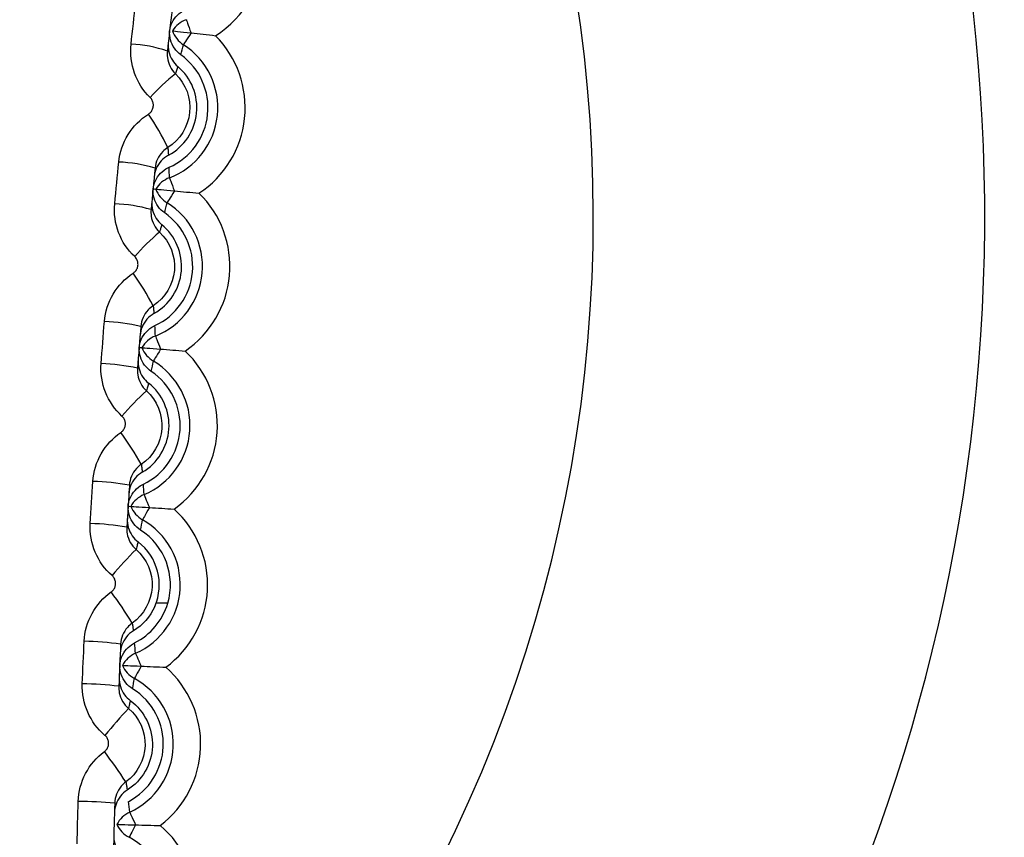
# Model space of a CAD drawing. Header units: millimetres. Extents: x 15231 to 16570, y 10019 to 11489.
# Tile 103 of 206: x 15956.36 to 15961.75, y 10666.41 to 10670.89. Entities that reach past the tile are written whole.
import ezdxf

# ---------------------------------------------------------------- set-up
doc = ezdxf.new("R2010")
doc.units = ezdxf.units.MM

msp = doc.modelspace()

# ---------------------------------------------------------------- linework, layer by layer
at = {"color": 7, "linetype": 'Continuous', "lineweight": 25}
msp.add_line((15957.1714, 10667.6924), (15957.1071, 10667.6924), dxfattribs=at)
at = {"color": 7, "linetype": 'Continuous', "lineweight": 25, "flags": 128}
for points in [[(15957.2728, 10670.891), (15957.2733, 10670.8897), (15957.2747, 10670.8859), (15957.2769, 10670.8797), (15957.2799, 10670.8713), (15957.2837, 10670.8608), (15957.2881, 10670.8484), (15957.2932, 10670.8343), (15957.2988, 10670.8187)], [(15957.1969, 10670.8303), (15957.1989, 10670.8301), (15957.2044, 10670.8295), (15957.2134, 10670.8284), (15957.2256, 10670.827), (15957.2407, 10670.8253), (15957.2583, 10670.8233), (15957.2778, 10670.8211), (15957.2988, 10670.8187)], [(15957.2988, 10670.8187), (15957.2899, 10670.8048), (15957.2817, 10670.7922), (15957.2746, 10670.7811), (15957.2686, 10670.7717), (15957.2637, 10670.7642), (15957.2602, 10670.7587), (15957.258, 10670.7553), (15957.2572, 10670.7541)], [(15957.1806, 10670.0247), (15957.1811, 10670.0234), (15957.1825, 10670.0196), (15957.1848, 10670.0135), (15957.188, 10670.0051), (15957.1919, 10669.9947), (15957.1966, 10669.9824), (15957.2019, 10669.9683), (15957.2078, 10669.9529)], [(15957.1057, 10669.9627), (15957.1077, 10669.9625), (15957.1132, 10669.962), (15957.1222, 10669.9611), (15957.1345, 10669.9599), (15957.1496, 10669.9585), (15957.1672, 10669.9568), (15957.1868, 10669.9549), (15957.2078, 10669.9529)], [(15957.2078, 10669.9529), (15957.1991, 10669.9388), (15957.1912, 10669.926), (15957.1842, 10669.9148), (15957.1784, 10669.9053), (15957.1737, 10669.8978), (15957.1702, 10669.8922), (15957.1681, 10669.8888), (15957.1673, 10669.8875)], [(15957.1034, 10669.157), (15957.104, 10669.1556), (15957.1055, 10669.1519), (15957.1079, 10669.1458), (15957.1112, 10669.1375), (15957.1153, 10669.1271), (15957.1202, 10669.1149), (15957.1258, 10669.101), (15957.1319, 10669.0856)], [(15957.0297, 10669.0936), (15957.0316, 10669.0935), (15957.0372, 10669.093), (15957.0462, 10669.0923), (15957.0585, 10669.0914), (15957.0736, 10669.0902), (15957.0913, 10669.0888), (15957.1109, 10669.0872), (15957.1319, 10669.0856)], [(15957.1319, 10669.0856), (15957.1235, 10669.0714), (15957.1158, 10669.0585), (15957.109, 10669.0471), (15957.1033, 10669.0375), (15957.0988, 10669.0299), (15957.0954, 10669.0243), (15957.0934, 10669.0208), (15957.0926, 10669.0195)], [(15957.0415, 10668.288), (15957.042, 10668.2866), (15957.0436, 10668.2829), (15957.0461, 10668.2769), (15957.0496, 10668.2687), (15957.0539, 10668.2584), (15957.059, 10668.2462), (15957.0648, 10668.2324), (15957.0712, 10668.2171)], [(15956.9688, 10668.2234), (15956.9708, 10668.2232), (15956.9764, 10668.2229), (15956.9854, 10668.2224), (15956.9977, 10668.2216), (15957.0128, 10668.2207), (15957.0305, 10668.2196), (15957.0501, 10668.2184), (15957.0712, 10668.2171)], [(15957.0712, 10668.2171), (15957.063, 10668.2027), (15957.0555, 10668.1897), (15957.049, 10668.1783), (15957.0434, 10668.1686), (15957.039, 10668.1608), (15957.0358, 10668.1552), (15957.0338, 10668.1516), (15957.033, 10668.1504)], [(15956.9947, 10667.4181), (15956.9952, 10667.4167), (15956.9969, 10667.413), (15956.9995, 10667.407), (15957.0031, 10667.3989), (15957.0076, 10667.3887), (15957.0129, 10667.3766), (15957.019, 10667.3628), (15957.0256, 10667.3477)], [(15956.9232, 10667.3522), (15956.9251, 10667.3521), (15956.9307, 10667.3518), (15956.9398, 10667.3514), (15956.952, 10667.3509), (15956.9672, 10667.3502), (15956.9849, 10667.3495), (15957.0045, 10667.3486), (15957.0256, 10667.3477)], [(15957.0256, 10667.3477), (15957.0177, 10667.3332), (15957.0105, 10667.32), (15957.0041, 10667.3085), (15956.9987, 10667.2987), (15956.9944, 10667.2909), (15956.9913, 10667.2851), (15956.9893, 10667.2816), (15956.9886, 10667.2803)], [(15956.963, 10666.5474), (15956.9637, 10666.5461), (15956.9654, 10666.5424), (15956.9681, 10666.5365), (15956.9718, 10666.5284), (15956.9765, 10666.5183), (15956.982, 10666.5063), (15956.9883, 10666.4927), (15956.9953, 10666.4776)], [(15956.8927, 10666.4803), (15956.8947, 10666.4803), (15956.9003, 10666.4801), (15956.9093, 10666.4799), (15956.9216, 10666.4796), (15956.9368, 10666.4792), (15956.9545, 10666.4787), (15956.9741, 10666.4782), (15956.9953, 10666.4776)], [(15956.9953, 10666.4776), (15956.9875, 10666.463), (15956.9806, 10666.4497), (15956.9744, 10666.438), (15956.9692, 10666.4282), (15956.9651, 10666.4203), (15956.962, 10666.4145), (15956.9601, 10666.4109), (15956.9594, 10666.4096)]]:
    msp.add_lwpolyline(points, dxfattribs=at)
at = {"color": 7, "linetype": 'Continuous', "lineweight": 25}
for centre, radius, start, end in [((15951.6515, 10669.6218), 22.7044, 349.82927, 105.38126), ((15951.6601, 10669.841), 14.9966, 349.11864, 109.38604), ((15951.6473, 10669.811), 14.75, 293.37271, 69.57319), ((15951.6473, 10669.811), 14.45, 293.8878, 69.57319), ((15951.6473, 10669.811), 10, 305.48246, 52.15564), ((15951.6473, 10669.811), 7.8555, 316.25928, 38.85064), ((15957.1339, 10671.2775), 0.5607, 302.2592, 56.2319), ((15957.3235, 10670.7499), 0.15, 109.7656, 147.5763), ((15957.3384, 10670.8802), 0.15, 199.4237, 237.2344), ((15957.0349, 10670.4087), 0.5607, 303.2592, 44.7408), ((15956.9437, 10670.0628), 0.694, 71.0425, 87.7967), ((15957.0349, 10670.4087), 0.4107, 290.7681, 57.2319), ((15954.7371, 10671.3328), 2.5857, 345.7952, 347.0663), ((15957.0349, 10670.4087), 0.357, 293.7977, 54.2023), ((15957.0349, 10670.4088), 0.2959, 298.3133, 49.6867), ((15957.8059, 10669.8212), 0.9737, 127.4405, 138.6419), ((15955.8268, 10669.5362), 1.4953, 25.9353, 34.0632), ((15956.8767, 10669.3344), 0.7767, 73.1613, 88.0841), ((15954.6621, 10669.9845), 2.5188, 0.9148, 2.2201), ((15957.2337, 10669.8845), 0.15, 110.7656, 148.5763), ((15957.2463, 10670.015), 0.15, 200.4237, 238.2344), ((15956.9511, 10669.5384), 0.5607, 304.2592, 45.7408), ((15956.855, 10669.0705), 0.8116, 73.9166, 88.184), ((15956.9511, 10669.5384), 0.4107, 291.7681, 58.2319), ((15954.6375, 10670.4222), 2.5857, 346.7953, 348.0665), ((15956.9511, 10669.5384), 0.357, 294.7977, 55.2023), ((15951.6473, 10669.811), 15, 292.96064, 360), ((15951.6473, 10669.811), 14.75, 293.37271, 0), ((15956.9511, 10669.5384), 0.2959, 299.3133, 50.6867), ((15957.8911, 10668.8129), 1.1912, 129.9182, 139.1384), ((15955.5746, 10668.5228), 1.7149, 27.8059, 34.8217), ((15956.7994, 10668.3056), 0.931, 76.0555, 88.4606), ((15954.5861, 10669.0728), 2.5188, 1.9147, 3.22), ((15957.159, 10669.0177), 0.15, 111.7656, 149.5763), ((15957.1693, 10669.1484), 0.15, 201.4237, 239.2344), ((15956.8825, 10668.6667), 0.5607, 305.2592, 46.7408), ((15956.7816, 10668.0228), 0.9834, 76.8226, 88.5576), ((15956.8825, 10668.6667), 0.4107, 292.7681, 59.2319), ((15954.5538, 10669.51), 2.5857, 347.7954, 349.0666), ((15956.8825, 10668.6667), 0.357, 295.7977, 56.2023), ((15956.8825, 10668.6667), 0.2959, 300.3133, 51.6867), ((15958.0763, 10667.7368), 1.5163, 132.3541, 139.6508), ((15955.2472, 10667.4374), 2.0493, 29.7392, 35.5518), ((15956.7373, 10667.1914), 1.1695, 78.9785, 88.8249), ((15954.526, 10668.1599), 2.5188, 2.9146, 4.2198), ((15957.0995, 10668.1497), 0.15, 112.7656, 150.5763), ((15957.1075, 10668.2806), 0.15, 202.4237, 240.2344), ((15956.8291, 10667.7939), 0.5607, 306.2592, 47.7408), ((15956.8291, 10667.7939), 0.4107, 293.7681, 60.2319), ((15954.4861, 10668.5964), 2.5857, 348.7955, 350.0667), ((15956.7235, 10666.8735), 1.2557, 79.7553, 88.9194), ((15956.8291, 10667.7939), 0.357, 343.4782, 57.2023), ((15956.8291, 10667.7939), 0.2959, 336.2918, 52.6867), ((15958.4418, 10666.5304), 2.0512, 134.7447, 140.1812), ((15954.7573, 10666.2114), 2.6096, 31.7343, 36.2542), ((15956.6908, 10665.9003), 1.5838, 81.9248, 89.1793), ((15954.4824, 10667.2462), 2.5181, 3.9143, 5.2216), ((15957.0551, 10667.2808), 0.15, 113.7656, 151.5763), ((15957.0608, 10667.4118), 0.15, 203.4237, 241.2344), ((15956.791, 10666.9203), 0.5607, 307.2592, 48.7408), ((15956.791, 10666.9203), 0.4107, 294.7681, 61.2319), ((15954.4358, 10667.6816), 2.5842, 349.7874, 351.067), ((15956.6811, 10665.5016), 1.7498, 82.709, 89.2719), ((15959.2156, 10665.0159), 3.0848, 137.0868, 140.7315), ((15953.8494, 10664.6436), 3.7215, 33.7903, 36.9293), ((15956.6604, 10664.1329), 2.4734, 84.8884, 89.5262), ((15954.4702, 10666.3332), 2.502, 4.9107, 6.2684), ((15957.0259, 10666.4112), 0.15, 114.7656, 152.5763), ((15957.0293, 10666.5423), 0.15, 204.4237, 242.2344), ((15956.7681, 10666.0462), 0.5607, 308.2592, 49.7408), ((15956.7681, 10666.0462), 0.4107, 295.7681, 62.2319)]:
    msp.add_arc(centre, radius, start, end, dxfattribs=at)
for points, knots in [([(15973.1257, 10666.6706), (15973.3651, 10668.4106), (15973.3929, 10670.1532), (15973.1179, 10672.7708), (15972.9717, 10673.6468), (15972.5787, 10675.3534), (15972.332, 10676.1898), (15971.7395, 10677.8292), (15971.3936, 10678.6321), (15970.7981, 10679.8107), (15970.5863, 10680.1999), (15970.1428, 10680.9592), (15969.9104, 10681.3306), (15968.6962, 10683.1466), (15967.5604, 10684.4711), (15965.6011, 10686.2582), (15964.9154, 10686.8108), (15963.8398, 10687.575), (15963.4733, 10687.8189), (15962.7243, 10688.2851), (15962.3413, 10688.5075), (15960.407, 10689.5533), (15958.784, 10690.1909), (15956.2372, 10690.8515), (15955.3648, 10691.0217), (15953.6263, 10691.2522), (15952.7557, 10691.3142), (15951.0118, 10691.3333), (15950.1386, 10691.2902), (15948.8267, 10691.1451), (15948.3878, 10691.0829), (15947.52, 10690.9329), (15947.0904, 10690.8449), (15946.6648, 10690.7444)], [0, 0, 0, 0, 0.125, 0.125, 0.1875, 0.1875, 0.25, 0.25, 0.3125, 0.3125, 0.34375, 0.34375, 0.375, 0.375, 0.5, 0.5, 0.5625, 0.5625, 0.59375, 0.59375, 0.625, 0.625, 0.75, 0.75, 0.8125, 0.8125, 0.875, 0.875, 0.9375, 0.9375, 0.96875, 0.96875, 1, 1, 1, 1]), ([(15957.182, 10670.832), (15957.1842, 10670.847), (15957.1887, 10670.8618), (15957.1953, 10670.8755), (15957.2027, 10670.8906), (15957.2127, 10670.9046), (15957.2246, 10670.9165), (15957.2365, 10670.9283), (15957.2506, 10670.9383), (15957.2658, 10670.9455), (15957.2679, 10670.9465), (15957.2701, 10670.9475), (15957.2722, 10670.9484)], [0.0000049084, 0.0000049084, 0.0000049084, 0.0000049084, 0.0000503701, 0.0000503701, 0.0000503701, 0.0001007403, 0.0001007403, 0.0001007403, 0.0001511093, 0.0001511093, 0.0001511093, 0.0001581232, 0.0001581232, 0.0001581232, 0.0001581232]), ([(15957.2437, 10670.6983), (15957.2301, 10670.7081), (15957.218, 10670.7204), (15957.2084, 10670.7342), (15957.1988, 10670.748), (15957.1915, 10670.7636), (15957.187, 10670.7798), (15957.1825, 10670.7959), (15957.1807, 10670.8131), (15957.1818, 10670.8299), (15957.1819, 10670.8306), (15957.1819, 10670.8313), (15957.182, 10670.832)], [0, 0, 0, 0, 0.0000503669, 0.0000503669, 0.0000503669, 0.0001007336, 0.0001007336, 0.0001007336, 0.0001511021, 0.0001511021, 0.0001511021, 0.0001532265, 0.0001532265, 0.0001532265, 0.0001532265]), ([(15957.1744, 10670.7656), (15957.1725, 10670.7489), (15957.1735, 10670.7316), (15957.1772, 10670.7153), (15957.181, 10670.6989), (15957.1876, 10670.683), (15957.1965, 10670.6687), (15957.2046, 10670.6559), (15957.2148, 10670.6442), (15957.2264, 10670.6344)], [0, 0, 0, 0, 0.0000503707, 0.0000503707, 0.0000503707, 0.0001007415, 0.0001007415, 0.0001007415, 0.0001461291, 0.0001461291, 0.0001461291, 0.0001461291]), ([(15957.1691, 10670.7191), (15957.1678, 10670.7072), (15957.1679, 10670.6951), (15957.1694, 10670.6833), (15957.1716, 10670.6666), (15957.1766, 10670.6501), (15957.1841, 10670.635), (15957.1917, 10670.62), (15957.2019, 10670.606), (15957.214, 10670.5943)], [0, 0, 0, 0, 0.000036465, 0.000036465, 0.000036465, 0.0000880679, 0.0000880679, 0.0000880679, 0.0001394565, 0.0001394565, 0.0001394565, 0.0001394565]), ([(15957.2264, 10670.6344), (15957.2258, 10670.6326), (15957.2253, 10670.6308), (15957.2248, 10670.629), (15957.2227, 10670.6218), (15957.2205, 10670.6146), (15957.2182, 10670.6074), (15957.2168, 10670.603), (15957.2154, 10670.5987), (15957.214, 10670.5943)], [0, 0, 0, 0, 0.000586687, 0.000586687, 0.000586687, 0.002933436, 0.002933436, 0.002933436, 0.00436074, 0.00436074, 0.00436074, 0.00436074]), ([(15957.214, 10670.5943), (15957.2706, 10670.5396), (15957.2994, 10670.4594), (15957.2833, 10670.3047), (15957.2383, 10670.2318), (15957.1715, 10670.1901)], [0, 0, 0, 0, 0.5, 0.5, 1, 1, 1, 1]), ([(15957.0656, 10670.3737), (15957.0676, 10670.375), (15957.0696, 10670.3764), (15957.0715, 10670.3779), (15957.0765, 10670.382), (15957.0809, 10670.387), (15957.0843, 10670.3926), (15957.0877, 10670.3981), (15957.0901, 10670.4044), (15957.0915, 10670.4107), (15957.0928, 10670.4171), (15957.0931, 10670.4238), (15957.0923, 10670.4302), (15957.0915, 10670.4367), (15957.0895, 10670.443), (15957.0866, 10670.4488), (15957.0837, 10670.4547), (15957.0798, 10670.46), (15957.0751, 10670.4646)], [0, 0, 0, 0, 0.0000072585, 0.0000072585, 0.0000072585, 0.0000270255, 0.0000270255, 0.0000270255, 0.0000468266, 0.0000468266, 0.0000468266, 0.0000666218, 0.0000666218, 0.0000666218, 0.0000863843, 0.0000863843, 0.0000863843, 0.0001061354, 0.0001061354, 0.0001061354, 0.0001061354]), ([(15957.1715, 10670.1901), (15957.1614, 10670.1838), (15957.152, 10670.1763), (15957.1437, 10670.1678), (15957.132, 10670.1558), (15957.1221, 10670.1416), (15957.115, 10670.1264), (15957.1079, 10670.1111), (15957.1034, 10670.0945), (15957.1017, 10670.0778)], [0, 0, 0, 0, 0.0000358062, 0.0000358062, 0.0000358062, 0.0000869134, 0.0000869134, 0.0000869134, 0.000138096, 0.000138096, 0.000138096, 0.000138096]), ([(15957.1715, 10670.1901), (15957.1716, 10670.1892), (15957.1717, 10670.1882), (15957.1718, 10670.1873), (15957.1725, 10670.1807), (15957.1731, 10670.1742), (15957.1737, 10670.1677), (15957.1743, 10670.1612), (15957.1748, 10670.1547), (15957.1753, 10670.1482)], [0.000210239, 0.000210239, 0.000210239, 0.000210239, 0.00050749, 0.00050749, 0.00050749, 0.00253745, 0.00253745, 0.00253745, 0.004577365, 0.004577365, 0.004577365, 0.004577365]), ([(15957.1753, 10670.1482), (15957.1605, 10670.1403), (15957.1469, 10670.1297), (15957.1356, 10670.1173), (15957.1243, 10670.1048), (15957.1149, 10670.0903), (15957.1084, 10670.0749), (15957.1024, 10670.0609), (15957.0986, 10670.0459), (15957.0971, 10670.0308)], [0, 0, 0, 0, 0.0000503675, 0.0000503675, 0.0000503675, 0.0001007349, 0.0001007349, 0.0001007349, 0.0001461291, 0.0001461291, 0.0001461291, 0.0001461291]), ([(15957.0908, 10669.9641), (15957.0927, 10669.9792), (15957.097, 10669.9941), (15957.1034, 10670.0078), (15957.1104, 10670.0231), (15957.1202, 10670.0373), (15957.1319, 10670.0493), (15957.1436, 10670.0614), (15957.1575, 10670.0716), (15957.1725, 10670.0791), (15957.1747, 10670.0801), (15957.1768, 10670.0811), (15957.179, 10670.0821)], [0.0000049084, 0.0000049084, 0.0000049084, 0.0000049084, 0.0000503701, 0.0000503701, 0.0000503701, 0.0001007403, 0.0001007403, 0.0001007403, 0.0001511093, 0.0001511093, 0.0001511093, 0.0001581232, 0.0001581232, 0.0001581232, 0.0001581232]), ([(15957.1549, 10669.8315), (15957.1411, 10669.8411), (15957.1287, 10669.8532), (15957.1189, 10669.8668), (15957.1091, 10669.8804), (15957.1014, 10669.8959), (15957.0967, 10669.912), (15957.0919, 10669.9281), (15957.0898, 10669.9452), (15957.0906, 10669.962), (15957.0907, 10669.9627), (15957.0907, 10669.9634), (15957.0908, 10669.9641)], [0, 0, 0, 0, 0.0000503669, 0.0000503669, 0.0000503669, 0.0001007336, 0.0001007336, 0.0001007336, 0.0001511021, 0.0001511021, 0.0001511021, 0.0001532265, 0.0001532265, 0.0001532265, 0.0001532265]), ([(15957.0908, 10669.9641), (15957.0908, 10669.9641), (15957.0908, 10669.9641), (15957.0909, 10669.9641), (15957.0911, 10669.9641), (15957.0915, 10669.9641), (15957.092, 10669.964), (15957.094, 10669.9638), (15957.0984, 10669.9634), (15957.1057, 10669.9627)], [0, 0, 0, 0, 0.0003, 0.0003, 0.0003, 0.0015, 0.0015, 0.0015, 0.006150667, 0.006150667, 0.006150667, 0.006150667]), ([(15957.0843, 10669.8976), (15957.0827, 10669.8808), (15957.084, 10669.8636), (15957.088, 10669.8473), (15957.0921, 10669.831), (15957.099, 10669.8152), (15957.1082, 10669.8012), (15957.1165, 10669.7885), (15957.1269, 10669.7769), (15957.1386, 10669.7673)], [0, 0, 0, 0, 0.0000503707, 0.0000503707, 0.0000503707, 0.0001007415, 0.0001007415, 0.0001007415, 0.0001461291, 0.0001461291, 0.0001461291, 0.0001461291]), ([(15957.0798, 10669.8504), (15957.0787, 10669.8385), (15957.079, 10669.8264), (15957.0807, 10669.8146), (15957.0832, 10669.798), (15957.0885, 10669.7816), (15957.0963, 10669.7666), (15957.104, 10669.7518), (15957.1145, 10669.738), (15957.1268, 10669.7265)], [0, 0, 0, 0, 0.0000361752, 0.0000361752, 0.0000361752, 0.000087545, 0.000087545, 0.000087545, 0.0001387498, 0.0001387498, 0.0001387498, 0.0001387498]), ([(15957.1386, 10669.7673), (15957.1381, 10669.7655), (15957.1376, 10669.7637), (15957.1371, 10669.7619), (15957.1351, 10669.7547), (15957.133, 10669.7475), (15957.1309, 10669.7402), (15957.1296, 10669.7356), (15957.1282, 10669.7311), (15957.1268, 10669.7265)], [0, 0, 0, 0, 0.000586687, 0.000586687, 0.000586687, 0.002933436, 0.002933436, 0.002933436, 0.004417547, 0.004417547, 0.004417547, 0.004417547]), ([(15957.1268, 10669.7265), (15957.1841, 10669.6729), (15957.2142, 10669.5934), (15957.2008, 10669.4389), (15957.1572, 10669.3655), (15957.0914, 10669.3227)], [0, 0, 0, 0, 0.5, 0.5, 1, 1, 1, 1]), ([(15956.9824, 10669.502), (15956.9844, 10669.5033), (15956.9863, 10669.5047), (15956.9881, 10669.5063), (15956.993, 10669.5104), (15956.9973, 10669.5155), (15957.0005, 10669.521), (15957.0038, 10669.5266), (15957.0062, 10669.5328), (15957.0074, 10669.5391), (15957.0086, 10669.5454), (15957.0088, 10669.5521), (15957.0079, 10669.5584), (15957.007, 10669.5648), (15957.0049, 10669.5711), (15957.0019, 10669.5768), (15956.999, 10669.5825), (15956.995, 10669.5878), (15956.9903, 10669.5922)], [0, 0, 0, 0, 0.0000071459, 0.0000071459, 0.0000071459, 0.0000267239, 0.0000267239, 0.0000267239, 0.0000463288, 0.0000463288, 0.0000463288, 0.00006593, 0.00006593, 0.00006593, 0.0000855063, 0.0000855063, 0.0000855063, 0.0001050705, 0.0001050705, 0.0001050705, 0.0001050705]), ([(15957.0914, 10669.3227), (15957.0815, 10669.3162), (15957.0723, 10669.3085), (15957.0641, 10669.2999), (15957.0526, 10669.2877), (15957.043, 10669.2733), (15957.0362, 10669.258), (15957.0294, 10669.2427), (15957.0251, 10669.2259), (15957.0237, 10669.2092)], [0, 0, 0, 0, 0.0000356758, 0.0000356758, 0.0000356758, 0.0000866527, 0.0000866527, 0.0000866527, 0.0001376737, 0.0001376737, 0.0001376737, 0.0001376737]), ([(15957.0914, 10669.3227), (15957.0916, 10669.3217), (15957.0917, 10669.3208), (15957.0918, 10669.3198), (15957.0926, 10669.3133), (15957.0933, 10669.3068), (15957.094, 10669.3004), (15957.0947, 10669.2937), (15957.0954, 10669.287), (15957.096, 10669.2804)], [0.000208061, 0.000208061, 0.000208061, 0.000208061, 0.000506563, 0.000506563, 0.000506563, 0.002532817, 0.002532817, 0.002532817, 0.00463091, 0.00463091, 0.00463091, 0.00463091]), ([(15957.096, 10669.2804), (15957.0814, 10669.2721), (15957.0679, 10669.2613), (15957.0568, 10669.2487), (15957.0457, 10669.2361), (15957.0367, 10669.2214), (15957.0304, 10669.2058), (15957.0247, 10669.1918), (15957.0211, 10669.1767), (15957.0199, 10669.1615)], [0, 0, 0, 0, 0.0000503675, 0.0000503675, 0.0000503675, 0.0001007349, 0.0001007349, 0.0001007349, 0.0001461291, 0.0001461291, 0.0001461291, 0.0001461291]), ([(15957.0147, 10669.0948), (15957.0164, 10669.1099), (15957.0204, 10669.1248), (15957.0265, 10669.1387), (15957.0333, 10669.1541), (15957.0429, 10669.1685), (15957.0543, 10669.1807), (15957.0658, 10669.193), (15957.0796, 10669.2034), (15957.0945, 10669.2112), (15957.0966, 10669.2123), (15957.0987, 10669.2133), (15957.1009, 10669.2143)], [0.0000049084, 0.0000049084, 0.0000049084, 0.0000049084, 0.0000503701, 0.0000503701, 0.0000503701, 0.0001007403, 0.0001007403, 0.0001007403, 0.0001511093, 0.0001511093, 0.0001511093, 0.0001581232, 0.0001581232, 0.0001581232, 0.0001581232]), ([(15957.0811, 10668.9633), (15957.0672, 10668.9727), (15957.0546, 10668.9845), (15957.0445, 10668.998), (15957.0345, 10669.0114), (15957.0266, 10669.0268), (15957.0215, 10669.0428), (15957.0165, 10669.0588), (15957.0141, 10669.0759), (15957.0146, 10669.0927), (15957.0146, 10669.0934), (15957.0147, 10669.0941), (15957.0147, 10669.0948)], [0, 0, 0, 0, 0.0000503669, 0.0000503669, 0.0000503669, 0.0001007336, 0.0001007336, 0.0001007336, 0.0001511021, 0.0001511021, 0.0001511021, 0.0001532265, 0.0001532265, 0.0001532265, 0.0001532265]), ([(15957.0147, 10669.0948), (15957.0147, 10669.0948), (15957.0148, 10669.0948), (15957.0148, 10669.0948), (15957.015, 10669.0948), (15957.0154, 10669.0948), (15957.0159, 10669.0947), (15957.0163, 10669.0947), (15957.0168, 10669.0947), (15957.0173, 10669.0946), (15957.0175, 10669.0946), (15957.0177, 10669.0946), (15957.0179, 10669.0946), (15957.0187, 10669.0945), (15957.0198, 10669.0944), (15957.0209, 10669.0943), (15957.0232, 10669.0941), (15957.0261, 10669.0939), (15957.0297, 10669.0936)], [-0.002347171, -0.002347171, -0.002347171, -0.002347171, -0.002047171, -0.002047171, -0.002047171, -0.000847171, -0.000847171, -0.000847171, 0, 0, 0, 0.0003, 0.0003, 0.0003, 0.0015, 0.0015, 0.0015, 0.003803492, 0.003803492, 0.003803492, 0.003803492]), ([(15957.0094, 10669.0281), (15957.0081, 10669.0114), (15957.0097, 10668.9942), (15957.014, 10668.978), (15957.0183, 10668.9617), (15957.0255, 10668.946), (15957.035, 10668.9322), (15957.0435, 10668.9196), (15957.0541, 10668.9083), (15957.066, 10668.8989)], [0, 0, 0, 0, 0.0000503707, 0.0000503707, 0.0000503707, 0.0001007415, 0.0001007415, 0.0001007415, 0.0001461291, 0.0001461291, 0.0001461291, 0.0001461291]), ([(15957.0057, 10668.9803), (15957.0048, 10668.9685), (15957.0053, 10668.9564), (15957.0072, 10668.9447), (15957.0099, 10668.9281), (15957.0155, 10668.9118), (15957.0236, 10668.897), (15957.0316, 10668.8823), (15957.0423, 10668.8687), (15957.0547, 10668.8574)], [0, 0, 0, 0, 0.0000359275, 0.0000359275, 0.0000359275, 0.0000871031, 0.0000871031, 0.0000871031, 0.0001381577, 0.0001381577, 0.0001381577, 0.0001381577]), ([(15957.066, 10668.8989), (15957.0655, 10668.897), (15957.065, 10668.8952), (15957.0646, 10668.8934), (15957.0627, 10668.8862), (15957.0608, 10668.8789), (15957.0588, 10668.8716), (15957.0575, 10668.8669), (15957.0561, 10668.8621), (15957.0547, 10668.8574)], [0, 0, 0, 0, 0.000586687, 0.000586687, 0.000586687, 0.002933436, 0.002933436, 0.002933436, 0.004464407, 0.004464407, 0.004464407, 0.004464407]), ([(15957.0547, 10668.8574), (15957.1128, 10668.8049), (15957.1442, 10668.7261), (15957.1335, 10668.5718), (15957.0914, 10668.4978), (15957.0265, 10668.4539)], [0, 0, 0, 0, 0.5, 0.5, 1, 1, 1, 1]), ([(15956.9144, 10668.6289), (15956.9164, 10668.6302), (15956.9182, 10668.6317), (15956.92, 10668.6332), (15956.9248, 10668.6374), (15956.9289, 10668.6425), (15956.9321, 10668.6481), (15956.9352, 10668.6537), (15956.9374, 10668.6599), (15956.9386, 10668.6662), (15956.9397, 10668.6724), (15956.9397, 10668.679), (15956.9387, 10668.6853), (15956.9377, 10668.6916), (15956.9356, 10668.6979), (15956.9325, 10668.7035), (15956.9295, 10668.7091), (15956.9254, 10668.7143), (15956.9207, 10668.7185)], [0, 0, 0, 0, 0.0000070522, 0.0000070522, 0.0000070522, 0.0000264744, 0.0000264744, 0.0000264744, 0.0000459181, 0.0000459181, 0.0000459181, 0.0000653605, 0.0000653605, 0.0000653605, 0.0000847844, 0.0000847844, 0.0000847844, 0.0001041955, 0.0001041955, 0.0001041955, 0.0001041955]), ([(15957.0319, 10668.4112), (15957.0174, 10668.4028), (15957.0041, 10668.3917), (15956.9933, 10668.3789), (15956.9824, 10668.3661), (15956.9736, 10668.3512), (15956.9676, 10668.3356), (15956.9621, 10668.3214), (15956.9588, 10668.3062), (15956.9579, 10668.2911)], [0, 0, 0, 0, 0.0000503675, 0.0000503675, 0.0000503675, 0.0001007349, 0.0001007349, 0.0001007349, 0.0001461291, 0.0001461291, 0.0001461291, 0.0001461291]), ([(15957.0265, 10668.4539), (15957.0167, 10668.4473), (15957.0076, 10668.4394), (15956.9997, 10668.4307), (15956.9884, 10668.4183), (15956.979, 10668.4037), (15956.9725, 10668.3883), (15956.9659, 10668.3728), (15956.962, 10668.3561), (15956.9609, 10668.3393)], [0, 0, 0, 0, 0.0000355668, 0.0000355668, 0.0000355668, 0.000086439, 0.000086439, 0.000086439, 0.0001373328, 0.0001373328, 0.0001373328, 0.0001373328]), ([(15957.0265, 10668.4539), (15957.0267, 10668.453), (15957.0268, 10668.452), (15957.0269, 10668.451), (15957.0278, 10668.4446), (15957.0287, 10668.4381), (15957.0295, 10668.4317), (15957.0303, 10668.4248), (15957.0311, 10668.418), (15957.0319, 10668.4112)], [0.000205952, 0.000205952, 0.000205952, 0.000205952, 0.000505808, 0.000505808, 0.000505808, 0.002529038, 0.002529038, 0.002529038, 0.004674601, 0.004674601, 0.004674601, 0.004674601]), ([(15956.9538, 10668.2243), (15956.9552, 10668.2394), (15956.959, 10668.2544), (15956.9649, 10668.2684), (15956.9714, 10668.2839), (15956.9807, 10668.2984), (15956.992, 10668.3109), (15957.0032, 10668.3233), (15957.0168, 10668.334), (15957.0316, 10668.342), (15957.0336, 10668.3431), (15957.0357, 10668.3442), (15957.0379, 10668.3453)], [0.0000049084, 0.0000049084, 0.0000049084, 0.0000049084, 0.0000503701, 0.0000503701, 0.0000503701, 0.0001007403, 0.0001007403, 0.0001007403, 0.0001511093, 0.0001511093, 0.0001511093, 0.0001581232, 0.0001581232, 0.0001581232, 0.0001581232]), ([(15957.0225, 10668.094), (15957.0084, 10668.1031), (15956.9957, 10668.1147), (15956.9854, 10668.128), (15956.9751, 10668.1412), (15956.9669, 10668.1565), (15956.9616, 10668.1724), (15956.9562, 10668.1883), (15956.9535, 10668.2053), (15956.9538, 10668.2221), (15956.9538, 10668.2229), (15956.9538, 10668.2236), (15956.9538, 10668.2243)], [0, 0, 0, 0, 0.0000503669, 0.0000503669, 0.0000503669, 0.0001007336, 0.0001007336, 0.0001007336, 0.0001511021, 0.0001511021, 0.0001511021, 0.0001532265, 0.0001532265, 0.0001532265, 0.0001532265]), ([(15956.9538, 10668.2243), (15956.9539, 10668.2243), (15956.9539, 10668.2243), (15956.954, 10668.2243), (15956.9542, 10668.2243), (15956.9545, 10668.2242), (15956.9551, 10668.2242), (15956.9571, 10668.2241), (15956.9615, 10668.2238), (15956.9688, 10668.2234)], [0, 0, 0, 0, 0.0003, 0.0003, 0.0003, 0.0015, 0.0015, 0.0015, 0.006150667, 0.006150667, 0.006150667, 0.006150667]), ([(15956.9497, 10668.1575), (15956.9487, 10668.1408), (15956.9506, 10668.1236), (15956.9552, 10668.1074), (15956.9598, 10668.0913), (15956.9672, 10668.0757), (15956.9769, 10668.062), (15956.9857, 10668.0496), (15956.9964, 10668.0384), (15957.0085, 10668.0292)], [0, 0, 0, 0, 0.0000503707, 0.0000503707, 0.0000503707, 0.0001007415, 0.0001007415, 0.0001007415, 0.0001461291, 0.0001461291, 0.0001461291, 0.0001461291]), ([(15956.9468, 10668.1092), (15956.9461, 10668.0974), (15956.9469, 10668.0854), (15956.9489, 10668.0737), (15956.9519, 10668.0572), (15956.9578, 10668.0409), (15956.9661, 10668.0263), (15956.9743, 10668.0117), (15956.9853, 10667.9983), (15956.9979, 10667.9872)], [0, 0, 0, 0, 0.0000357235, 0.0000357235, 0.0000357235, 0.0000867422, 0.0000867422, 0.0000867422, 0.0001376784, 0.0001376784, 0.0001376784, 0.0001376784]), ([(15957.0085, 10668.0292), (15957.0081, 10668.0274), (15957.0076, 10668.0256), (15957.0072, 10668.0238), (15957.0055, 10668.0165), (15957.0037, 10668.0092), (15957.0018, 10668.0019), (15957.0005, 10667.997), (15956.9992, 10667.9921), (15956.9979, 10667.9872)], [0, 0, 0, 0, 0.000586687, 0.000586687, 0.000586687, 0.002933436, 0.002933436, 0.002933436, 0.004501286, 0.004501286, 0.004501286, 0.004501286]), ([(15956.9979, 10667.9872), (15957.0568, 10667.9358), (15957.0894, 10667.8578), (15957.0814, 10667.7036), (15957.0407, 10667.629), (15956.9768, 10667.584)], [0, 0, 0, 0, 0.5, 0.5, 1, 1, 1, 1]), ([(15956.8617, 10667.7547), (15956.8636, 10667.756), (15956.8654, 10667.7575), (15956.8672, 10667.759), (15956.8719, 10667.7633), (15956.8759, 10667.7685), (15956.8789, 10667.774), (15956.8819, 10667.7796), (15956.884, 10667.7858), (15956.885, 10667.7921), (15956.886, 10667.7984), (15956.886, 10667.8049), (15956.8849, 10667.8112), (15956.8837, 10667.8174), (15956.8815, 10667.8236), (15956.8784, 10667.8291), (15956.8753, 10667.8346), (15956.8712, 10667.8397), (15956.8664, 10667.8439)], [0, 0, 0, 0, 0.0000069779, 0.0000069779, 0.0000069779, 0.0000262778, 0.0000262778, 0.0000262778, 0.0000455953, 0.0000455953, 0.0000455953, 0.0000649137, 0.0000649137, 0.0000649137, 0.0000842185, 0.0000842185, 0.0000842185, 0.00010351, 0.00010351, 0.00010351, 0.00010351]), ([(15956.9829, 10667.5411), (15956.9686, 10667.5324), (15956.9556, 10667.521), (15956.9449, 10667.5081), (15956.9343, 10667.4951), (15956.9258, 10667.4801), (15956.92, 10667.4644), (15956.9148, 10667.4501), (15956.9117, 10667.4348), (15956.911, 10667.4196)], [0, 0, 0, 0, 0.000050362, 0.000050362, 0.000050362, 0.0001007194, 0.0001007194, 0.0001007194, 0.0001464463, 0.0001464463, 0.0001464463, 0.0001464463]), ([(15956.9768, 10667.584), (15956.9671, 10667.5772), (15956.9582, 10667.5692), (15956.9504, 10667.5604), (15956.9393, 10667.5478), (15956.9303, 10667.5331), (15956.924, 10667.5175), (15956.9177, 10667.5019), (15956.914, 10667.4851), (15956.9132, 10667.4683)], [0, 0, 0, 0, 0.0000354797, 0.0000354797, 0.0000354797, 0.0000862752, 0.0000862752, 0.0000862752, 0.0001370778, 0.0001370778, 0.0001370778, 0.0001370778]), ([(15956.9768, 10667.584), (15956.9769, 10667.5831), (15956.9771, 10667.5821), (15956.9772, 10667.5812), (15956.9783, 10667.5747), (15956.9792, 10667.5683), (15956.9801, 10667.5618), (15956.9811, 10667.5549), (15956.982, 10667.548), (15956.9829, 10667.5411)], [0.000203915, 0.000203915, 0.000203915, 0.000203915, 0.000505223, 0.000505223, 0.000505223, 0.002526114, 0.002526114, 0.002526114, 0.004711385, 0.004711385, 0.004711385, 0.004711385]), ([(15956.9081, 10667.3528), (15956.9093, 10667.368), (15956.9128, 10667.3832), (15956.9185, 10667.3973), (15956.9247, 10667.4129), (15956.9338, 10667.4277), (15956.9449, 10667.4403), (15956.956, 10667.4529), (15956.9694, 10667.4638), (15956.984, 10667.4721), (15956.986, 10667.4732), (15956.988, 10667.4743), (15956.9901, 10667.4753)], [0.0000047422, 0.0000047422, 0.0000047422, 0.0000047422, 0.0000506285, 0.0000506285, 0.0000506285, 0.0001012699, 0.0001012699, 0.0001012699, 0.0001517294, 0.0001517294, 0.0001517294, 0.0001585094, 0.0001585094, 0.0001585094, 0.0001585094]), ([(15956.979, 10667.2234), (15956.9647, 10667.2323), (15956.9517, 10667.2438), (15956.9412, 10667.257), (15956.9307, 10667.2701), (15956.9223, 10667.2852), (15956.9167, 10667.3011), (15956.9111, 10667.317), (15956.9081, 10667.3342), (15956.9081, 10667.3511), (15956.9081, 10667.3517), (15956.9081, 10667.3523), (15956.9081, 10667.3528)], [0, 0, 0, 0, 0.0000508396, 0.0000508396, 0.0000508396, 0.000101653, 0.000101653, 0.000101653, 0.000152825, 0.000152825, 0.000152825, 0.0001545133, 0.0001545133, 0.0001545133, 0.0001545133]), ([(15956.9052, 10667.2863), (15956.9045, 10667.2694), (15956.9067, 10667.2521), (15956.9117, 10667.236), (15956.9166, 10667.2198), (15956.9245, 10667.2043), (15956.9346, 10667.1908), (15956.9434, 10667.1788), (15956.9543, 10667.168), (15956.9663, 10667.1592)], [0, 0, 0, 0, 0.0000511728, 0.0000511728, 0.0000511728, 0.0001023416, 0.0001023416, 0.0001023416, 0.0001473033, 0.0001473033, 0.0001473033, 0.0001473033]), ([(15956.9032, 10667.2373), (15956.9027, 10667.2255), (15956.9036, 10667.2135), (15956.9059, 10667.2019), (15956.9091, 10667.1855), (15956.9153, 10667.1693), (15956.9238, 10667.1548), (15956.9323, 10667.1404), (15956.9435, 10667.1272), (15956.9563, 10667.1163)], [0, 0, 0, 0, 0.0000355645, 0.0000355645, 0.0000355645, 0.0000864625, 0.0000864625, 0.0000864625, 0.0001373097, 0.0001373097, 0.0001373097, 0.0001373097]), ([(15956.9573, 10666.6064), (15957.0694, 10666.6656), (15957.1414, 10666.7819), (15957.1495, 10666.9675), (15957.1357, 10667.0302), (15957.0779, 10667.1411), (15957.0333, 10667.1897), (15956.979, 10667.2234)], [0, 0, 0, 0, 0.5, 0.5, 0.75, 0.75, 1, 1, 1, 1]), ([(15956.9563, 10667.1163), (15957.016, 10667.066), (15957.0499, 10666.9886), (15957.0446, 10666.8346), (15957.0052, 10666.7594), (15956.9422, 10666.7133)], [0, 0, 0, 0, 0.5, 0.5, 1, 1, 1, 1]), ([(15956.9663, 10667.1592), (15957.0457, 10667.101), (15957.0915, 10667.003), (15957.0835, 10666.8115), (15957.0318, 10666.7207), (15956.9494, 10666.6686)], [0, 0, 0, 0, 0.5, 0.5, 1, 1, 1, 1]), ([(15956.9663, 10667.1592), (15956.9659, 10667.1574), (15956.9655, 10667.1555), (15956.9651, 10667.1537), (15956.9635, 10667.1464), (15956.9618, 10667.1391), (15956.9601, 10667.1317), (15956.9589, 10667.1266), (15956.9576, 10667.1215), (15956.9563, 10667.1163)], [0, 0, 0, 0, 0.00058746, 0.00058746, 0.00058746, 0.0029373, 0.0029373, 0.0029373, 0.00457282, 0.00457282, 0.00457282, 0.00457282]), ([(15956.8243, 10666.8796), (15956.8261, 10666.881), (15956.8279, 10666.8824), (15956.8296, 10666.884), (15956.8342, 10666.8884), (15956.8381, 10666.8935), (15956.841, 10666.8992), (15956.8439, 10666.9048), (15956.8459, 10666.911), (15956.8468, 10666.9172), (15956.8477, 10666.9235), (15956.8475, 10666.93), (15956.8463, 10666.9362), (15956.8451, 10666.9424), (15956.8428, 10666.9485), (15956.8396, 10666.954), (15956.8364, 10666.9594), (15956.8322, 10666.9644), (15956.8274, 10666.9685)], [0, 0, 0, 0, 0.0000069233, 0.0000069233, 0.0000069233, 0.0000261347, 0.0000261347, 0.0000261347, 0.000045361, 0.000045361, 0.000045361, 0.0000645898, 0.0000645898, 0.0000645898, 0.0000838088, 0.0000838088, 0.0000838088, 0.0001030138, 0.0001030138, 0.0001030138, 0.0001030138]), ([(15956.9422, 10666.7133), (15956.9327, 10666.7064), (15956.9239, 10666.6982), (15956.9163, 10666.6892), (15956.9055, 10666.6764), (15956.8967, 10666.6616), (15956.8906, 10666.6459), (15956.8846, 10666.6302), (15956.8813, 10666.6133), (15956.8808, 10666.5965)], [0, 0, 0, 0, 0.0000354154, 0.0000354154, 0.0000354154, 0.0000861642, 0.0000861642, 0.0000861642, 0.0001369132, 0.0001369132, 0.0001369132, 0.0001369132]), ([(15956.9422, 10666.7133), (15956.9424, 10666.7124), (15956.9426, 10666.7114), (15956.9427, 10666.7104), (15956.9439, 10666.704), (15956.9449, 10666.6976), (15956.946, 10666.6912), (15956.9472, 10666.6836), (15956.9483, 10666.6761), (15956.9494, 10666.6686)], [0.000201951, 0.000201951, 0.000201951, 0.000201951, 0.00050481, 0.00050481, 0.00050481, 0.002524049, 0.002524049, 0.002524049, 0.004906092, 0.004906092, 0.004906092, 0.004906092]), ([(15956.9494, 10666.6686), (15956.935, 10666.6595), (15956.9221, 10666.6478), (15956.9117, 10666.6347), (15956.9014, 10666.6216), (15956.8933, 10666.6068), (15956.8879, 10666.5914), (15956.8826, 10666.5765), (15956.8798, 10666.5608), (15956.8793, 10666.5453)], [0, 0, 0, 0, 0.0000521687, 0.0000521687, 0.0000521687, 0.0001041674, 0.0001041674, 0.0001041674, 0.0001543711, 0.0001543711, 0.0001543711, 0.0001543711]), ([(15957.4988, 10656.0152), (15957.7764, 10656.1188), (15958.8457, 10656.5181), (15960.5284, 10657.6092), (15962.4591, 10659.2556), (15964.0802, 10661.2223), (15965.3406, 10663.4314), (15966.0279, 10665.2676), (15966.2819, 10666.3424), (15966.3416, 10666.5951)], [0, 0, 0, 0, 0.061935, 0.238577, 0.415285, 0.591993, 0.768818, 0.945643, 1, 1, 1, 1])]:
    msp.add_open_spline(points, degree=3, knots=knots, dxfattribs=at)
for points in [[(15956.9704, 10670.7562), (15956.9788, 10670.832), (15956.9874, 10670.9077), (15956.9962, 10670.9834)], [(15957.1949, 10670.9448), (15957.1861, 10670.8696), (15957.1775, 10670.7943), (15957.1691, 10670.7191)], [(15957.2988, 10670.8187), (15957.3429, 10670.8137), (15957.3879, 10670.8085), (15957.4332, 10670.8034)], [(15957.0751, 10670.4646), (15956.9976, 10670.5397), (15956.9585, 10670.6491), (15956.9704, 10670.7562)], [(15956.9027, 10670.1107), (15956.9132, 10670.2178), (15956.9742, 10670.3165), (15957.0656, 10670.3737)], [(15956.8807, 10669.8817), (15956.8879, 10669.9581), (15956.8952, 10670.0344), (15956.9027, 10670.1107)], [(15957.1017, 10670.0778), (15957.0943, 10670.002), (15957.087, 10669.9262), (15957.0798, 10669.8504)], [(15957.2078, 10669.9529), (15957.252, 10669.9486), (15957.2971, 10669.9443), (15957.3424, 10669.9399)], [(15956.9903, 10669.5922), (15956.9116, 10669.6659), (15956.8707, 10669.7745), (15956.8807, 10669.8817)], [(15956.8244, 10669.2363), (15956.8331, 10669.3435), (15956.8922, 10669.4432), (15956.9824, 10669.502)], [(15956.8063, 10669.0059), (15956.8122, 10669.0827), (15956.8182, 10669.1595), (15956.8244, 10669.2363)], [(15957.0237, 10669.2092), (15957.0176, 10669.1329), (15957.0116, 10669.0566), (15957.0057, 10668.9803)], [(15957.1319, 10669.0856), (15957.1762, 10669.0821), (15957.2214, 10669.0785), (15957.2667, 10669.075)], [(15956.9207, 10668.7185), (15956.8409, 10668.7908), (15956.7981, 10668.8986), (15956.8063, 10669.0059)], [(15956.7613, 10668.3606), (15956.7681, 10668.4679), (15956.8254, 10668.5685), (15956.9144, 10668.6289)], [(15956.7472, 10668.129), (15956.7517, 10668.2062), (15956.7564, 10668.2834), (15956.7613, 10668.3606)], [(15956.9609, 10668.3393), (15956.956, 10668.2626), (15956.9513, 10668.1859), (15956.9468, 10668.1092)], [(15957.0712, 10668.2171), (15957.1155, 10668.2144), (15957.1607, 10668.2116), (15957.2062, 10668.2088)], [(15956.8664, 10667.8439), (15956.7855, 10667.9147), (15956.7409, 10668.0217), (15956.7472, 10668.129)], [(15956.7135, 10667.4839), (15956.7184, 10667.5912), (15956.7739, 10667.6928), (15956.8617, 10667.7547)], [(15957.1001, 10667.6749), (15957.0756, 10667.6192), (15957.0344, 10667.5724), (15956.9829, 10667.5411)], [(15956.9901, 10667.4753), (15957.0765, 10667.519), (15957.1436, 10667.5986), (15957.1714, 10667.6924)], [(15956.7033, 10667.2513), (15956.7065, 10667.3288), (15956.7099, 10667.4064), (15956.7135, 10667.4839)], [(15956.9132, 10667.4683), (15956.9097, 10667.3913), (15956.9063, 10667.3143), (15956.9032, 10667.2373)], [(15957.0256, 10667.3477), (15957.07, 10667.3458), (15957.1153, 10667.3438), (15957.1607, 10667.3418)], [(15956.8274, 10666.9685), (15956.7453, 10667.0379), (15956.6989, 10667.1439), (15956.7033, 10667.2513)], [(15956.6809, 10666.6063), (15956.6839, 10666.7136), (15956.7376, 10666.8161), (15956.8243, 10666.8796)], [(15956.6748, 10666.3731), (15956.6766, 10666.4508), (15956.6787, 10666.5286), (15956.6809, 10666.6063)], [(15956.8808, 10666.5965), (15956.8786, 10666.5193), (15956.8766, 10666.4421), (15956.8747, 10666.3649)], [(15956.9953, 10666.4776), (15957.0397, 10666.4765), (15957.0849, 10666.4753), (15957.1304, 10666.4741)], [(15956.876, 10666.4167), (15956.8748, 10666.3681), (15956.8976, 10666.3203), (15956.9398, 10666.2909)]]:
    msp.add_open_spline(points, degree=3, dxfattribs=at)

doc.saveas('drawing.dxf')
